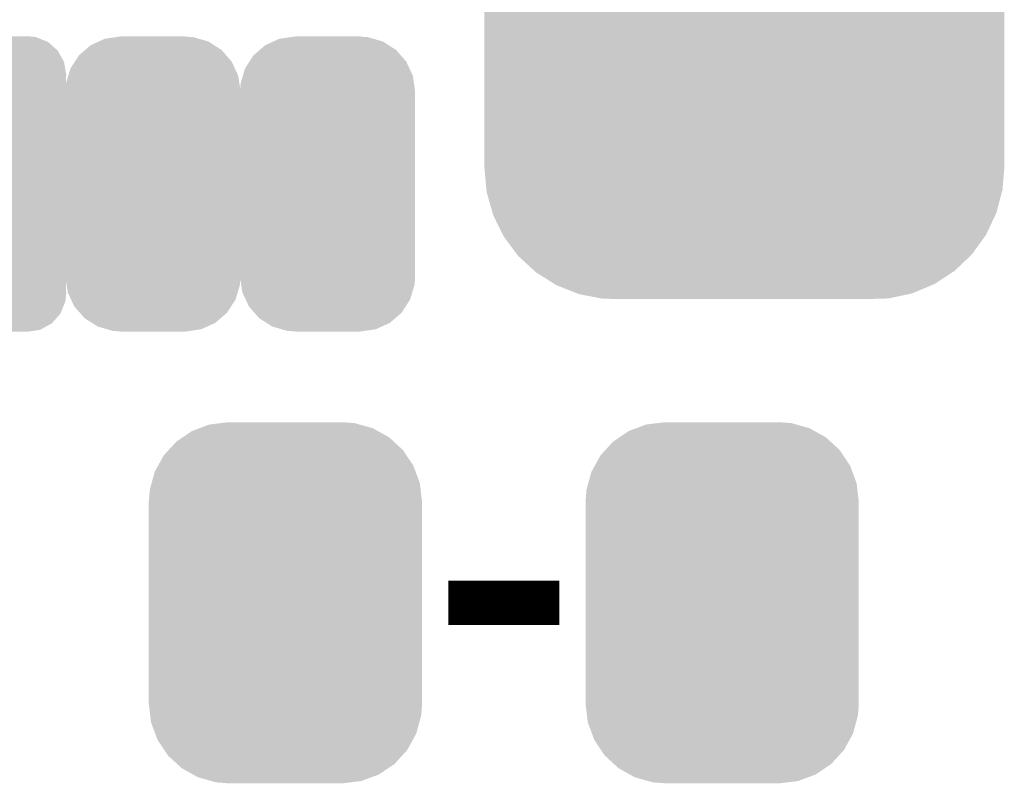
# Model space of a CAD drawing. Extents: x -4 to 126, y -8 to 66.
# Tile 129 of 256: x 33.04 to 37.55, y 55.33 to 58.83. Entities that reach past the tile are written whole.
import ezdxf

# ---------------------------------------------------------------- set-up
doc = ezdxf.new("R2010")
doc.units = 0
doc.layers.get('0').update_dxf_attribs({"linetype": 'CONTINUOUS'})
doc.layers.add('CLICKER_2_FOR_TMPM4L4A_V104_GTO', color=11, linetype='CONTINUOUS')
doc.layers.add('CLICKER_2_FOR_TMPM4L4A_V104_GTS', color=8, linetype='CONTINUOUS')

# ---------------------------------------------------------------- blocks, each defined once
blk = doc.blocks.new('CUSTOM_215')
for points in [[(-0.14986, 0.675494), (-0.14986, 0.67691), (0.14986, 0.675494), (0.14986, 0.67691)], [(-0.310378, 0.614304), (-0.285348, 0.635872), (0.31374, 0.614304), (0.27991, 0.635872)], [(-0.285348, 0.635872), (-0.248484, 0.652634), (0.27991, 0.635872), (0.253618, 0.652634)], [(-0.248484, 0.652634), (-0.22044, 0.665384), (0.253618, 0.652634), (0.209788, 0.665384)], [(-0.22044, 0.665384), (-0.170414, 0.67255), (0.209788, 0.665384), (0.185152, 0.67255)], [(-0.170414, 0.67255), (-0.153044, 0.675038), (0.185152, 0.67255), (0.14986, 0.675038)], [(-0.153044, 0.675038), (-0.14986, 0.675494), (0.14986, 0.675038), (0.14986, 0.675494)], [(-0.357956, 0.560638), (-0.339362, 0.589326), (0.360688, 0.560638), (0.335592, 0.589326)], [(-0.339362, 0.589326), (-0.310378, 0.614304), (0.335592, 0.589326), (0.31374, 0.614304)], [(-0.37814, 0.529492), (-0.357956, 0.560638), (0.375132, 0.529492), (0.360688, 0.560638)], [(-0.388168, 0.495954), (-0.37814, 0.529492), (0.390684, 0.495954), (0.375132, 0.529492)], [(-0.40132, 0.42545), (-0.398566, 0.461178), (0.40132, 0.42545), (0.395932, 0.461178)], [(-0.398566, 0.461178), (-0.388168, 0.495954), (0.395932, 0.461178), (0.390684, 0.495954)], [(-0.40132, 0.42418), (-0.40132, 0.42545), (0.40132, 0.42418), (0.40132, 0.42545)], [(-0.40132, -0.42418), (-0.40132, 0.42418), (0.40132, -0.42418), (0.40132, 0.42418)], [(-0.40132, -0.42545), (-0.40132, -0.42418), (0.40132, -0.42545), (0.40132, -0.42418)], [(-0.395928, -0.461184), (-0.40132, -0.42545), (0.398562, -0.461184), (0.40132, -0.42545)], [(-0.390684, -0.495954), (-0.395928, -0.461184), (0.388166, -0.495954), (0.398562, -0.461184)], [(-0.375126, -0.529498), (-0.390684, -0.495954), (0.378138, -0.529498), (0.388166, -0.495954)], [(-0.360686, -0.560638), (-0.375126, -0.529498), (0.357956, -0.560638), (0.378138, -0.529498)], [(-0.335582, -0.589332), (-0.360686, -0.560638), (0.33936, -0.589332), (0.357956, -0.560638)], [(-0.313738, -0.614304), (-0.335582, -0.589332), (0.31038, -0.614304), (0.33936, -0.589332)], [(-0.2799, -0.635876), (-0.313738, -0.614304), (0.285346, -0.635876), (0.31038, -0.614304)], [(-0.253616, -0.652634), (-0.2799, -0.635876), (0.248492, -0.652634), (0.285346, -0.635876)], [(-0.209758, -0.66539), (-0.253616, -0.652634), (0.22044, -0.66539), (0.248492, -0.652634)], [(-0.18515, -0.672548), (-0.209758, -0.66539), (0.170468, -0.672548), (0.22044, -0.66539)], [(-0.14986, -0.675038), (-0.18515, -0.672548), (0.153084, -0.675038), (0.170468, -0.672548)], [(-0.14986, -0.6755), (-0.14986, -0.675038), (0.14986, -0.6755), (0.153084, -0.675038)], [(-0.14986, -0.67691), (-0.14986, -0.6755), (0.14986, -0.67691), (0.14986, -0.6755)]]:
    blk.add_solid(points)
blk = doc.blocks.new('CUSTOM_216')
for points in [[(-0.099008, 0.672958), (-0.07493, 0.67691), (0.113352, 0.672958), (0.07493, 0.67691)], [(-0.21042, 0.611294), (-0.186124, 0.63851), (0.213532, 0.611294), (0.182602, 0.63851)], [(-0.186124, 0.63851), (-0.163906, 0.650716), (0.182602, 0.63851), (0.16873, 0.650716)], [(-0.163906, 0.650716), (-0.133818, 0.667244), (0.16873, 0.650716), (0.12758, 0.667244)], [(-0.133818, 0.667244), (-0.099008, 0.672958), (0.12758, 0.667244), (0.113352, 0.672958)], [(-0.24013, 0.559198), (-0.225866, 0.59399), (0.242642, 0.559198), (0.223202, 0.59399)], [(-0.225866, 0.59399), (-0.21042, 0.611294), (0.223202, 0.59399), (0.213532, 0.611294)], [(-0.248504, 0.538772), (-0.24013, 0.559198), (0.246146, 0.538772), (0.242642, 0.559198)], [(-0.25273, 0.50038), (-0.248504, 0.538772), (0.25273, 0.50038), (0.246146, 0.538772)], [(-0.25146, 0.479246), (-0.25273, 0.50038), (0.25146, 0.479246), (0.25273, 0.50038)], [(-0.25146, 0.479242), (-0.25146, 0.479246), (0.25146, 0.479242), (0.25146, 0.479246)], [(-0.25146, -0.479242), (-0.25146, 0.479242), (0.25146, -0.479242), (0.25146, 0.479242)], [(-0.25273, -0.50038), (-0.251462, -0.479246), (0.25273, -0.50038), (0.25146, -0.479246)], [(-0.251462, -0.479246), (-0.25146, -0.479242), (0.25146, -0.479246), (0.25146, -0.479242)], [(-0.246144, -0.538772), (-0.25273, -0.50038), (0.248504, -0.538772), (0.25273, -0.50038)], [(-0.242642, -0.559198), (-0.246144, -0.538772), (0.240128, -0.559198), (0.248504, -0.538772)], [(-0.2232, -0.59399), (-0.242642, -0.559198), (0.225866, -0.59399), (0.240128, -0.559198)], [(-0.213532, -0.611294), (-0.2232, -0.59399), (0.210418, -0.611294), (0.225866, -0.59399)], [(-0.1826, -0.63851), (-0.213532, -0.611294), (0.186124, -0.63851), (0.210418, -0.611294)], [(-0.16873, -0.650716), (-0.1826, -0.63851), (0.163904, -0.650716), (0.186124, -0.63851)], [(-0.127578, -0.667244), (-0.16873, -0.650716), (0.133818, -0.667244), (0.163904, -0.650716)], [(-0.113352, -0.672958), (-0.127578, -0.667244), (0.099006, -0.672958), (0.133818, -0.667244)], [(-0.07493, -0.67691), (-0.113352, -0.672958), (0.07493, -0.67691), (0.099006, -0.672958)]]:
    blk.add_solid(points)
blk = doc.blocks.new('CUSTOM_224')
for points in [[(-0.39331, 0.799464), (-0.348166, 0.816346), (0.40004, 0.799464), (0.339376, 0.816346)], [(-0.348166, 0.816346), (-0.297856, 0.822496), (0.339376, 0.816346), (0.317274, 0.822496)], [(-0.297856, 0.822496), (-0.26289, 0.82677), (0.317274, 0.822496), (0.26289, 0.82677)], [(-0.470906, 0.757698), (-0.428634, 0.786254), (0.475114, 0.757698), (0.423786, 0.786254)], [(-0.428634, 0.786254), (-0.39331, 0.799464), (0.423786, 0.786254), (0.40004, 0.799464)], [(-0.535138, 0.699522), (-0.499824, 0.738162), (0.53833, 0.699522), (0.496344, 0.738162)], [(-0.499824, 0.738162), (-0.470906, 0.757698), (0.496344, 0.738162), (0.475114, 0.757698)], [(-0.55778, 0.674744), (-0.535138, 0.699522), (0.554944, 0.674744), (0.53833, 0.699522)], [(-0.583482, 0.628164), (-0.55778, 0.674744), (0.586172, 0.628164), (0.554944, 0.674744)], [(-0.61354, 0.547592), (-0.599282, 0.599524), (0.615984, 0.547592), (0.59677, 0.599524)], [(-0.599282, 0.599524), (-0.583482, 0.628164), (0.59677, 0.599524), (0.586172, 0.628164)], [(-0.622026, 0.516678), (-0.61354, 0.547592), (0.619654, 0.516678), (0.615984, 0.547592)], [(-0.62611, 0.46228), (-0.622026, 0.516678), (0.62611, 0.46228), (0.619654, 0.516678)], [(-0.62611, -0.46228), (-0.62611, 0.46228), (0.62611, -0.46228), (0.62611, 0.46228)], [(-0.619652, -0.516678), (-0.62611, -0.46228), (0.622026, -0.516678), (0.62611, -0.46228)], [(-0.615984, -0.547592), (-0.619652, -0.516678), (0.613538, -0.547592), (0.622026, -0.516678)], [(-0.596768, -0.599524), (-0.615984, -0.547592), (0.599282, -0.599524), (0.613538, -0.547592)], [(-0.586172, -0.628164), (-0.596768, -0.599524), (0.58348, -0.628164), (0.599282, -0.599524)], [(-0.554942, -0.674744), (-0.586172, -0.628164), (0.55778, -0.674744), (0.58348, -0.628164)], [(-0.53833, -0.699522), (-0.554942, -0.674744), (0.535136, -0.699522), (0.55778, -0.674744)], [(-0.496342, -0.738162), (-0.53833, -0.699522), (0.499824, -0.738162), (0.535136, -0.699522)], [(-0.475114, -0.757698), (-0.496342, -0.738162), (0.470904, -0.757698), (0.499824, -0.738162)], [(-0.423784, -0.786254), (-0.475114, -0.757698), (0.428634, -0.786254), (0.470904, -0.757698)], [(-0.40004, -0.799464), (-0.423784, -0.786254), (0.393308, -0.799464), (0.428634, -0.786254)], [(-0.339374, -0.816346), (-0.40004, -0.799464), (0.348166, -0.816346), (0.393308, -0.799464)], [(-0.317274, -0.822496), (-0.339374, -0.816346), (0.297854, -0.822496), (0.348166, -0.816346)], [(-0.26289, -0.82677), (-0.317274, -0.822496), (0.26289, -0.82677), (0.297854, -0.822496)]]:
    blk.add_solid(points)
blk = doc.blocks.new('CUSTOM_234')
for points in [[(-0.753802, 1.078188), (-0.66064, 1.098114), (0.758084, 1.078188), (0.65577, 1.098114)], [(-0.66064, 1.098114), (-0.61633, 1.099308), (0.65577, 1.098114), (0.649638, 1.099308)], [(-0.61633, 1.099308), (-0.550198, 1.10109), (0.649638, 1.099308), (0.550464, 1.10109)], [(-0.858512, 1.037606), (-0.768678, 1.075006), (0.860844, 1.037606), (0.766142, 1.075006)], [(-0.768678, 1.075006), (-0.753802, 1.078188), (0.766142, 1.075006), (0.758084, 1.078188)], [(-0.952816, 0.978926), (-0.870674, 1.032542), (0.954456, 0.978926), (0.868924, 1.032542)], [(-0.870674, 1.032542), (-0.858512, 1.037606), (0.868924, 1.032542), (0.860844, 1.037606)], [(-1.034462, 0.904128), (-0.963192, 0.972152), (1.035768, 0.904128), (0.96182, 0.972152)], [(-0.963192, 0.972152), (-0.952816, 0.978926), (0.96182, 0.972152), (0.954456, 0.978926)], [(-1.043114, 0.89587), (-1.034462, 0.904128), (1.04196, 0.89587), (1.035768, 0.904128)], [(-1.100926, 0.815728), (-1.043114, 0.89587), (1.102038, 0.815728), (1.04196, 0.89587)], [(-1.10775, 0.806268), (-1.100926, 0.815728), (1.10672, 0.806268), (1.102038, 0.815728)], [(-1.150038, 0.716706), (-1.10775, 0.806268), (1.15104, 0.716706), (1.10672, 0.806268)], [(-1.180178, 0.610396), (-1.154922, 0.70636), (1.181116, 0.610396), (1.153968, 0.70636)], [(-1.154922, 0.70636), (-1.150038, 0.716706), (1.153968, 0.70636), (1.15104, 0.716706)], [(-1.19126, 0.50038), (-1.18304, 0.599516), (1.19126, 0.50038), (1.18212, 0.599516)], [(-1.18304, 0.599516), (-1.180178, 0.610396), (1.18212, 0.599516), (1.181116, 0.610396)], [(-1.19126, -0.50038), (-1.19126, 0.50038), (1.19126, -0.50038), (1.19126, 0.50038)], [(-1.182148, -0.599232), (-1.19126, -0.50038), (1.183084, -0.599232), (1.19126, -0.50038)], [(-1.18112, -0.610396), (-1.182148, -0.599232), (1.18015, -0.610396), (1.183084, -0.599232)], [(-1.154048, -0.70609), (-1.18112, -0.610396), (1.155014, -0.70609), (1.18015, -0.610396)], [(-1.151046, -0.716706), (-1.154048, -0.70609), (1.150006, -0.716706), (1.155014, -0.70609)], [(-1.106854, -0.806018), (-1.151046, -0.716706), (1.107886, -0.806018), (1.150006, -0.716706)], [(-1.10205, -0.81573), (-1.106854, -0.806018), (1.100886, -0.81573), (1.107886, -0.806018)], [(-1.042138, -0.89565), (-1.10205, -0.81573), (1.04329, -0.89565), (1.100886, -0.81573)], [(-1.03578, -0.904132), (-1.042138, -0.89565), (1.03441, -0.904132), (1.04329, -0.89565)], [(-0.962046, -0.971966), (-1.03578, -0.904132), (0.963402, -0.971966), (1.03441, -0.904132)], [(-0.954472, -0.978934), (-0.962046, -0.971966), (0.952736, -0.978934), (0.963402, -0.971966)], [(-0.869184, -1.032398), (-0.954472, -0.978934), (0.87091, -1.032398), (0.952736, -0.978934)], [(-0.860862, -1.037616), (-0.869184, -1.032398), (0.858392, -1.037616), (0.87091, -1.032398)], [(-0.766442, -1.074908), (-0.860862, -1.037616), (0.768934, -1.074908), (0.858392, -1.037616)], [(-0.758104, -1.078202), (-0.766442, -1.074908), (0.753566, -1.078202), (0.768934, -1.074908)], [(-0.656116, -1.098066), (-0.758104, -1.078202), (0.660904, -1.098066), (0.753566, -1.078202)], [(-0.649658, -1.099324), (-0.656116, -1.098066), (0.61496, -1.099324), (0.660904, -1.098066)], [(-0.550198, -1.10109), (-0.649658, -1.099324), (0.550464, -1.10109), (0.61496, -1.099324)]]:
    blk.add_solid(points)

msp = doc.modelspace()

# ---------------------------------------------------------------- linework, layer by layer
at = {"layer": 'CLICKER_2_FOR_TMPM4L4A_V104_GTO', "const_width": 0.2032}
msp.add_lwpolyline([(35.0012, 56.1594), (35.5092, 56.1594)], dxfattribs=at)

# ---------------------------------------------------------------- block references
at = {"layer": 'CLICKER_2_FOR_TMPM4L4A_V104_GTS'}
for name, p in [('CUSTOM_234', (36.35756, 58.65114)), ('CUSTOM_216', (32.99714, 58.0771)), ('CUSTOM_215', (33.64738, 58.0771)), ('CUSTOM_215', (34.44748, 58.0771)), ('CUSTOM_224', (34.25444, 56.1594)), ('CUSTOM_224', (36.25596, 56.1594))]:
    msp.add_blockref(name, p, dxfattribs=at)

doc.saveas('drawing.dxf')
